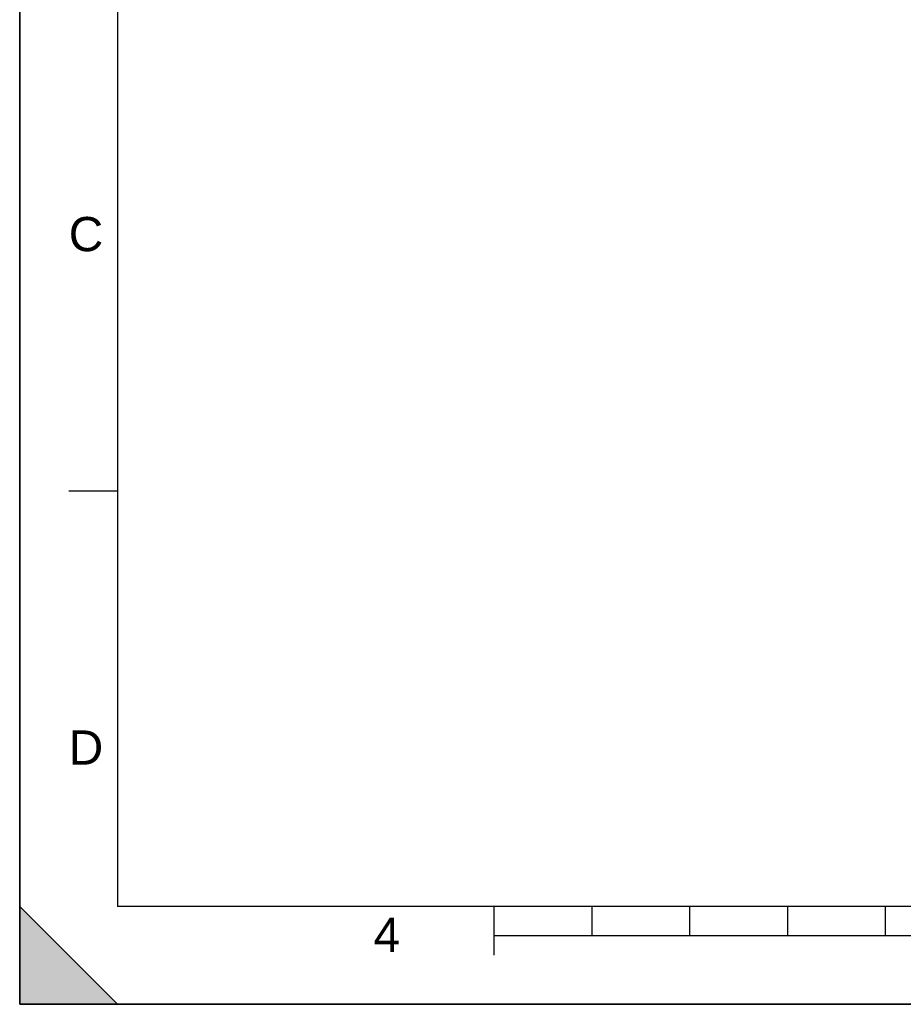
# Model space of a CAD drawing. Header units: millimetres. Extents: x 0 to 297, y 0 to 210.
# Tile 1 of 7: x 0 to 90, y 0 to 101. Entities that reach past the tile are written whole.
import ezdxf

# ---------------------------------------------------------------- set-up
doc = ezdxf.new("R2010")
doc.units = ezdxf.units.MM
doc.header["$LTSCALE"] = 16.335
doc.layers.get('0').update_dxf_attribs({"linetype": 'CONTINUOUS'})
doc.styles.add('TEXTSTYLE_2', font='arial.ttf')

# ---------------------------------------------------------------- blocks, each defined once
blk = doc.blocks.new('MARGEA4_BL0', base_point=(148.51, 105.01))
at = {"color": 7, "linetype": 'Continuous'}
for p, q in [((0.01, 0.01), (0.01, 210.01)), ((0.01, 0.01), (0.01, 210.01)), ((0.01, 210.01), (0.01, 0.01)), ((10.01, 200.01), (10.01, 10.01)), ((5.01, 52.51), (10.01, 52.51)), ((0.01, 10.01), (10.01, 0.01)), ((0.01, 0.01), (0.01, 10.01)), ((0.01, 10.01), (10.01, 0.01)), ((287.01, 10.01), (10.01, 10.01)), ((48.51, 5.01), (48.51, 10.01)), ((58.51, 7.01), (58.51, 10.01)), ((68.51, 7.01), (68.51, 10.01)), ((78.51, 7.01), (78.51, 10.01)), ((88.51, 7.01), (88.51, 10.01)), ((248.51, 7.01), (48.51, 7.01)), ((297.01, 0.01), (0.01, 0.01)), ((10.01, 0.01), (0.01, 0.01)), ((297.01, 0.01), (0.01, 0.01))]:
    blk.add_line(p, q, dxfattribs=at)
blk.add_solid([(0.01, 10.01), (10.01, 0.01), (0.01, 0.01)], dxfattribs=at)
at = {"color": 5, "linetype": 'Continuous', "style": 'TEXTSTYLE_2', "oblique": 0}
for s, p in [('C', (5.01, 77.01)), ('D', (5.01, 24.51)), ('4', (36.17, 5.35))]:
    blk.add_text(s, height=3.5, dxfattribs=at).set_placement(p)

msp = doc.modelspace()

# ---------------------------------------------------------------- linework, layer by layer
at = {"color": 7, "linetype": 'Continuous'}
for q in [(0, 210), (297, 0)]:
    msp.add_line((0, 0), q, dxfattribs=at)

# ---------------------------------------------------------------- block references
at = {"color": 2, "linetype": 'Continuous'}
msp.add_blockref('MARGEA4_BL0', (148.51, 105.01), dxfattribs=at)

doc.saveas('drawing.dxf')
